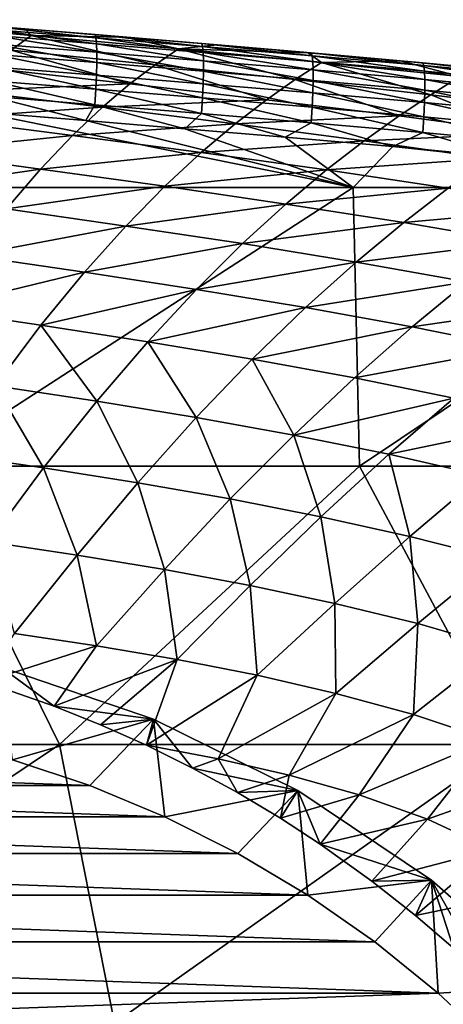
# Model space of a CAD drawing. Header units: metres. Extents: x -59 to 113, y -107 to 107.
# Tile 189 of 192: x 90.35 to 95.16, y 9.7 to 20.87. Entities that reach past the tile are written whole.
import ezdxf

# ---------------------------------------------------------------- set-up
doc = ezdxf.new("R2010")
doc.units = ezdxf.units.M
doc.layers.add('solid_20_382_333_XXX', color=7, linetype='CONTINUOUS')

msp = doc.modelspace()

# ---------------------------------------------------------------- linework, layer by layer
at = {"layer": 'solid_20_382_333_XXX'}
for points in [[(88.763893, 20.848946, -27.002735), (89.156952, 20.872997, -26.354263), (90.408844, 20.770311, -26.448172)], [(90.478531, 20.695255, -27.196615), (88.763893, 20.848946, -27.002735), (90.408844, 20.770311, -26.448172)], [(90.25412, 20.528545, -28.875313), (88.763893, 20.848946, -27.002735), (90.478531, 20.695255, -27.196615)], [(90.408844, 20.770311, -26.448172), (89.156952, 20.872997, -26.354263), (90.018623, 20.799845, -26.228737)], [(90.408844, 20.770311, -26.448172), (90.018623, 20.799845, -26.228737), (91.203979, 20.70319, -26.318567)], [(91.213989, 20.66754, -26.137987), (91.203979, 20.70319, -26.318567), (90.018623, 20.799845, -26.228737)], [(90.028152, 20.763327, -26.049025), (91.213989, 20.66754, -26.137987), (90.018623, 20.799845, -26.228737)], [(91.220543, 20.600721, -25.96999), (91.213989, 20.66754, -26.137987), (90.028152, 20.763327, -26.049025)], [(90.034264, 20.695942, -25.88196), (91.220543, 20.600721, -25.96999), (90.028152, 20.763327, -26.049025)], [(91.223625, 20.50584, -25.81801), (91.220543, 20.600721, -25.96999), (90.034264, 20.695942, -25.88196)], [(90.036995, 20.600773, -25.730927), (91.223625, 20.50584, -25.81801), (90.034264, 20.695942, -25.88196)], [(91.886963, 20.361807, -29.053804), (90.25412, 20.528545, -28.875313), (90.478531, 20.695255, -27.196615)], [(91.540039, 20.676508, -26.53537), (90.408844, 20.770311, -26.448172), (91.203979, 20.70319, -26.318567)], [(90.478531, 20.695255, -27.196615), (90.408844, 20.770311, -26.448172), (91.540039, 20.676508, -26.53537)], [(92.149483, 20.541809, -27.387424), (90.478531, 20.695255, -27.196615), (91.540039, 20.676508, -26.53537)], [(91.886963, 20.361807, -29.053804), (90.478531, 20.695255, -27.196615), (92.149483, 20.541809, -27.387424)], [(91.540039, 20.676508, -26.53537), (91.203979, 20.70319, -26.318567), (92.41452, 20.603102, -26.413074)], [(92.425018, 20.568373, -26.231592), (92.41452, 20.603102, -26.413074), (91.203979, 20.70319, -26.318567)], [(91.213989, 20.66754, -26.137987), (92.425018, 20.568373, -26.231592), (91.203979, 20.70319, -26.318567)], [(92.590324, 20.587774, -26.618639), (91.540039, 20.676508, -26.53537), (92.41452, 20.603102, -26.413074)], [(92.149483, 20.541809, -27.387424), (91.540039, 20.676508, -26.53537), (92.590324, 20.587774, -26.618639)], [(90.036339, 20.480898, -25.59931), (91.223259, 20.386, -25.685486), (90.036995, 20.600773, -25.730927)], [(91.223259, 20.386, -25.685486), (91.223625, 20.50584, -25.81801), (90.036995, 20.600773, -25.730927)], [(92.431946, 20.502161, -26.062618), (92.425018, 20.568373, -26.231592), (91.213989, 20.66754, -26.137987)], [(91.220543, 20.600721, -25.96999), (92.431946, 20.502161, -26.062618), (91.213989, 20.66754, -26.137987)], [(92.435318, 20.407598, -25.909643), (92.431946, 20.502161, -26.062618), (91.220543, 20.600721, -25.96999)], [(91.223625, 20.50584, -25.81801), (92.435318, 20.407598, -25.909643), (91.220543, 20.600721, -25.96999)], [(92.149483, 20.541809, -27.387424), (92.590324, 20.587774, -26.618639), (93.622635, 20.498299, -26.702505)], [(92.590324, 20.587774, -26.618639), (92.41452, 20.603102, -26.413074), (93.657921, 20.497608, -26.513077)], [(93.668877, 20.463856, -26.330647), (93.657921, 20.497608, -26.513077), (92.41452, 20.603102, -26.413074)], [(92.425018, 20.568373, -26.231592), (93.668877, 20.463856, -26.330647), (92.41452, 20.603102, -26.413074)], [(93.676125, 20.398294, -26.160643), (93.668877, 20.463856, -26.330647), (92.425018, 20.568373, -26.231592)], [(92.431946, 20.502161, -26.062618), (93.676125, 20.398294, -26.160643), (92.425018, 20.568373, -26.231592)], [(93.622635, 20.498299, -26.702505), (92.590324, 20.587774, -26.618639), (93.657921, 20.497608, -26.513077)], [(91.59977, 20.143415, -30.70015), (90.008957, 20.321268, -30.538708), (90.25412, 20.528545, -28.875313)], [(90.032333, 20.339399, -25.490499), (91.219452, 20.244305, -25.575851), (90.036339, 20.480898, -25.59931)], [(91.219452, 20.244305, -25.575851), (91.223259, 20.386, -25.685486), (90.036339, 20.480898, -25.59931)], [(91.59977, 20.143415, -30.70015), (90.25412, 20.528545, -28.875313), (91.886963, 20.361807, -29.053804)], [(91.223259, 20.386, -25.685486), (92.435135, 20.287811, -25.776157), (91.223625, 20.50584, -25.81801)], [(92.435135, 20.287811, -25.776157), (92.435318, 20.407598, -25.909643), (91.223625, 20.50584, -25.81801)], [(93.475266, 20.193388, -29.229702), (91.886963, 20.361807, -29.053804), (92.149483, 20.541809, -27.387424)], [(93.772842, 20.386513, -27.575409), (92.149483, 20.541809, -27.387424), (93.622635, 20.498299, -26.702505)], [(93.475266, 20.193388, -29.229702), (92.149483, 20.541809, -27.387424), (93.772842, 20.386513, -27.575409)], [(93.679657, 20.304081, -26.006611), (93.676125, 20.398294, -26.160643), (92.431946, 20.502161, -26.062618)], [(92.435318, 20.407598, -25.909643), (93.679657, 20.304081, -26.006611), (92.431946, 20.502161, -26.062618)], [(94.670479, 20.404228, -26.789797), (93.622635, 20.498299, -26.702505), (93.657921, 20.497608, -26.513077)], [(93.772842, 20.386513, -27.575409), (93.622635, 20.498299, -26.702505), (94.670479, 20.404228, -26.789797)], [(94.670479, 20.404228, -26.789797), (93.657921, 20.497608, -26.513077), (94.924973, 20.384821, -26.618078)], [(94.936356, 20.352108, -26.434656), (94.924973, 20.384821, -26.618078), (93.657921, 20.497608, -26.513077)], [(93.668877, 20.463856, -26.330647), (94.936356, 20.352108, -26.434656), (93.657921, 20.497608, -26.513077)], [(94.94381, 20.287249, -26.263565), (94.936356, 20.352108, -26.434656), (93.668877, 20.463856, -26.330647)], [(93.676125, 20.398294, -26.160643), (94.94381, 20.287249, -26.263565), (93.668877, 20.463856, -26.330647)], [(91.219452, 20.244305, -25.575851), (92.431396, 20.145927, -25.665649), (91.223259, 20.386, -25.685486)], [(92.431396, 20.145927, -25.665649), (92.435135, 20.287811, -25.776157), (91.223259, 20.386, -25.685486)], [(93.149162, 19.964005, -30.859331), (91.59977, 20.143415, -30.70015), (91.886963, 20.361807, -29.053804)], [(93.149162, 19.964005, -30.859331), (91.886963, 20.361807, -29.053804), (93.475266, 20.193388, -29.229702)], [(92.435135, 20.287811, -25.776157), (93.679489, 20.184364, -25.872099), (92.435318, 20.407598, -25.909643)], [(93.679489, 20.184364, -25.872099), (93.679657, 20.304081, -26.006611), (92.435318, 20.407598, -25.909643)], [(95.015526, 20.020391, -29.403364), (93.475266, 20.193388, -29.229702), (93.772842, 20.386513, -27.575409)], [(94.947327, 20.193424, -26.108412), (94.94381, 20.287249, -26.263565), (93.676125, 20.398294, -26.160643)], [(93.679657, 20.304081, -26.006611), (94.947327, 20.193424, -26.108412), (93.676125, 20.398294, -26.160643)], [(95.344818, 20.22637, -27.760883), (93.772842, 20.386513, -27.575409), (94.670479, 20.404228, -26.789797)], [(95.015526, 20.020391, -29.403364), (93.772842, 20.386513, -27.575409), (95.344818, 20.22637, -27.760883)], [(95.719276, 20.304998, -26.879375), (94.670479, 20.404228, -26.789797), (94.924973, 20.384821, -26.618078)], [(95.344818, 20.22637, -27.760883), (94.670479, 20.404228, -26.789797), (95.719276, 20.304998, -26.879375)], [(95.719276, 20.304998, -26.879375), (94.924973, 20.384821, -26.618078), (96.202232, 20.262762, -26.727226)], [(96.213982, 20.231153, -26.54277), (96.202232, 20.262762, -26.727226), (94.924973, 20.384821, -26.618078)], [(94.936356, 20.352108, -26.434656), (96.213982, 20.231153, -26.54277), (94.924973, 20.384821, -26.618078)], [(96.221481, 20.167059, -26.370537), (96.213982, 20.231153, -26.54277), (94.936356, 20.352108, -26.434656)], [(94.94381, 20.287249, -26.263565), (96.221481, 20.167059, -26.370537), (94.936356, 20.352108, -26.434656)], [(89.742462, 20.065205, -32.182819), (90.008957, 20.321268, -30.538708), (91.59977, 20.143415, -30.70015)], [(90.024979, 20.179356, -25.407879), (91.212212, 20.083858, -25.492546), (90.032333, 20.339399, -25.490499)], [(91.212212, 20.083858, -25.492546), (91.219452, 20.244305, -25.575851), (90.032333, 20.339399, -25.490499)], [(91.212212, 20.083858, -25.492546), (92.42411, 19.985075, -25.58161), (91.219452, 20.244305, -25.575851)], [(92.42411, 19.985075, -25.58161), (92.431396, 20.145927, -25.665649), (91.219452, 20.244305, -25.575851)], [(92.431396, 20.145927, -25.665649), (93.675613, 20.042299, -25.760654), (92.435135, 20.287811, -25.776157)], [(93.675613, 20.042299, -25.760654), (93.679489, 20.184364, -25.872099), (92.435135, 20.287811, -25.776157)], [(93.679489, 20.184364, -25.872099), (94.946938, 20.073812, -25.972805), (93.679657, 20.304081, -26.006611)], [(94.946938, 20.073812, -25.972805), (94.947327, 20.193424, -26.108412), (93.679657, 20.304081, -26.006611)], [(96.224754, 20.073683, -26.214195), (96.221481, 20.167059, -26.370537), (94.94381, 20.287249, -26.263565)], [(94.947327, 20.193424, -26.108412), (96.224754, 20.073683, -26.214195), (94.94381, 20.287249, -26.263565)], [(91.287216, 19.878757, -32.324539), (89.742462, 20.065205, -32.182819), (91.59977, 20.143415, -30.70015)], [(90.014305, 20.003847, -25.354836), (91.201546, 19.907764, -25.439003), (90.024979, 20.179356, -25.407879)], [(91.201546, 19.907764, -25.439003), (91.212212, 20.083858, -25.492546), (90.024979, 20.179356, -25.407879)], [(91.287216, 19.878757, -32.324539), (91.59977, 20.143415, -30.70015), (93.149162, 19.964005, -30.859331)], [(92.42411, 19.985075, -25.58161), (93.668037, 19.881041, -25.675821), (92.431396, 20.145927, -25.665649)], [(93.668037, 19.881041, -25.675821), (93.675613, 20.042299, -25.760654), (92.431396, 20.145927, -25.665649)], [(94.653893, 19.780184, -31.016655), (93.149162, 19.964005, -30.859331), (93.475266, 20.193388, -29.229702)], [(94.653893, 19.780184, -31.016655), (93.475266, 20.193388, -29.229702), (95.015526, 20.020391, -29.403364)], [(93.675613, 20.042299, -25.760654), (94.942642, 19.931593, -25.860353), (93.679489, 20.184364, -25.872099)], [(94.942642, 19.931593, -25.860353), (94.946938, 20.073812, -25.972805), (93.679489, 20.184364, -25.872099)], [(94.946938, 20.073812, -25.972805), (96.223831, 19.954227, -26.077419), (94.947327, 20.193424, -26.108412)], [(96.223831, 19.954227, -26.077419), (96.224754, 20.073683, -26.214195), (94.947327, 20.193424, -26.108412)], [(96.50441, 19.83733, -29.575396), (95.015526, 20.020391, -29.403364), (95.344818, 20.22637, -27.760883)], [(89.454559, 19.751848, -33.79734), (89.742462, 20.065205, -32.182819), (91.287216, 19.878757, -32.324539)], [(91.201546, 19.907764, -25.439003), (92.413277, 19.808384, -25.527527), (91.212212, 20.083858, -25.492546)], [(92.413277, 19.808384, -25.527527), (92.42411, 19.985075, -25.58161), (91.212212, 20.083858, -25.492546)], [(93.668037, 19.881041, -25.675821), (94.934448, 19.769941, -25.77466), (93.675613, 20.042299, -25.760654)], [(94.934448, 19.769941, -25.77466), (94.942642, 19.931593, -25.860353), (93.675613, 20.042299, -25.760654)], [(96.110809, 19.58659, -31.172819), (94.653893, 19.780184, -31.016655), (95.015526, 20.020391, -29.403364)], [(94.942642, 19.931593, -25.860353), (96.218735, 19.811897, -25.963881), (94.946938, 20.073812, -25.972805)], [(96.218735, 19.811897, -25.963881), (96.223831, 19.954227, -26.077419), (94.946938, 20.073812, -25.972805)], [(96.110809, 19.58659, -31.172819), (95.015526, 20.020391, -29.403364), (96.50441, 19.83733, -29.575396)], [(89.873985, 19.827766, -25.325861), (91.098526, 19.727943, -25.412207), (90.014305, 20.003847, -25.354836)], [(91.098526, 19.727943, -25.412207), (91.201546, 19.907764, -25.439003), (90.014305, 20.003847, -25.354836)], [(91.098526, 19.727943, -25.412207), (92.221893, 19.635365, -25.493759), (91.201546, 19.907764, -25.439003)], [(92.221893, 19.635365, -25.493759), (92.413277, 19.808384, -25.527527), (91.201546, 19.907764, -25.439003)], [(92.793716, 19.690807, -32.464401), (91.287216, 19.878757, -32.324539), (93.149162, 19.964005, -30.859331)], [(92.413277, 19.808384, -25.527527), (93.656776, 19.703737, -25.621149), (92.42411, 19.985075, -25.58161)], [(93.656776, 19.703737, -25.621149), (93.668037, 19.881041, -25.675821), (92.42411, 19.985075, -25.58161)], [(92.793716, 19.690807, -32.464401), (93.149162, 19.964005, -30.859331), (94.653893, 19.780184, -31.016655)], [(94.934448, 19.769941, -25.77466), (96.20948, 19.649897, -25.877253), (94.942642, 19.931593, -25.860353)], [(96.20948, 19.649897, -25.877253), (96.218735, 19.811897, -25.963881), (94.942642, 19.931593, -25.860353)], [(94.131409, 18.968506, -25.632666), (89.873985, 19.827766, -25.325861), (89.179962, 18.968506, -25.270699)], [(90.949249, 19.559675, -33.917759), (89.454559, 19.751848, -33.79734), (91.287216, 19.878757, -32.324539)], [(94.131409, 18.968506, -25.632666), (91.098526, 19.727943, -25.412207), (89.873985, 19.827766, -25.325861)], [(90.949249, 19.559675, -33.917759), (91.287216, 19.878757, -32.324539), (92.793716, 19.690807, -32.464401)], [(92.221893, 19.635365, -25.493759), (93.359512, 19.539608, -25.578671), (92.413277, 19.808384, -25.527527)], [(93.359512, 19.539608, -25.578671), (93.656776, 19.703737, -25.621149), (92.413277, 19.808384, -25.527527)], [(93.656776, 19.703737, -25.621149), (94.922363, 19.592039, -25.719337), (93.668037, 19.881041, -25.675821)], [(94.922363, 19.592039, -25.719337), (94.934448, 19.769941, -25.77466), (93.668037, 19.881041, -25.675821)], [(89.145454, 19.372667, -35.370289), (89.454559, 19.751848, -33.79734), (90.949249, 19.559675, -33.917759)], [(92.40892, 19.365988, -34.03677), (90.949249, 19.559675, -33.917759), (92.793716, 19.690807, -32.464401)], [(94.131409, 18.968506, -25.632666), (92.221893, 19.635365, -25.493759), (91.098526, 19.727943, -25.412207)], [(92.40892, 19.365988, -34.03677), (92.793716, 19.690807, -32.464401), (94.259003, 19.498518, -32.602833)], [(94.259003, 19.498518, -32.602833), (92.793716, 19.690807, -32.464401), (94.653893, 19.780184, -31.016655)], [(93.359512, 19.539608, -25.578671), (94.583664, 19.43189, -25.672691), (93.656776, 19.703737, -25.621149)], [(94.583664, 19.43189, -25.672691), (94.922363, 19.592039, -25.719337), (93.656776, 19.703737, -25.621149)], [(94.259003, 19.498518, -32.602833), (94.653893, 19.780184, -31.016655), (96.110809, 19.58659, -31.172819)], [(94.922363, 19.592039, -25.719337), (96.196106, 19.471428, -25.821207), (94.934448, 19.769941, -25.77466)], [(96.196106, 19.471428, -25.821207), (96.20948, 19.649897, -25.877253), (94.934448, 19.769941, -25.77466)], [(90.586136, 19.177994, -35.468651), (89.145454, 19.372667, -35.370289), (90.949249, 19.559675, -33.917759)], [(90.586136, 19.177994, -35.468651), (90.949249, 19.559675, -33.917759), (92.40892, 19.365988, -34.03677)], [(94.131409, 18.968506, -25.632666), (93.359512, 19.539608, -25.578671), (92.221893, 19.635365, -25.493759)], [(95.680077, 19.296665, -32.740635), (94.259003, 19.498518, -32.602833), (96.110809, 19.58659, -31.172819)], [(94.583664, 19.43189, -25.672691), (95.896332, 19.309, -25.776606), (94.922363, 19.592039, -25.719337)], [(95.896332, 19.309, -25.776606), (96.196106, 19.471428, -25.821207), (94.922363, 19.592039, -25.719337)], [(93.830856, 19.16794, -34.154804), (92.40892, 19.365988, -34.03677), (94.259003, 19.498518, -32.602833)], [(94.131409, 18.968506, -25.632666), (94.583664, 19.43189, -25.672691), (93.359512, 19.539608, -25.578671)], [(93.830856, 19.16794, -34.154804), (94.259003, 19.498518, -32.602833), (95.680077, 19.296665, -32.740635)], [(88.815773, 18.91992, -36.886791), (89.145454, 19.372667, -35.370289), (90.586136, 19.177994, -35.468651)], [(91.995079, 18.981724, -35.566078), (90.586136, 19.177994, -35.468651), (92.40892, 19.365988, -34.03677)], [(91.995079, 18.981724, -35.566078), (92.40892, 19.365988, -34.03677), (93.830856, 19.16794, -34.154804)], [(94.131409, 18.968506, -25.632666), (98.9272, 18.969063, -26.028847), (94.583664, 19.43189, -25.672691)], [(94.583664, 19.43189, -25.672691), (98.9272, 18.969063, -26.028847), (95.896332, 19.309, -25.776606)], [(95.21225, 18.960459, -34.272774), (93.830856, 19.16794, -34.154804), (95.680077, 19.296665, -32.740635)], [(90.198624, 18.726267, -36.962734), (88.815773, 18.91992, -36.886791), (90.586136, 19.177994, -35.468651)], [(90.198624, 18.726267, -36.962734), (90.586136, 19.177994, -35.468651), (91.995079, 18.981724, -35.566078)], [(93.369827, 18.780977, -35.663006), (91.995079, 18.981724, -35.566078), (93.830856, 19.16794, -34.154804)], [(93.369827, 18.780977, -35.663006), (93.830856, 19.16794, -34.154804), (95.21225, 18.960459, -34.272774)], [(94.131409, 18.968506, -25.632666), (89.179962, 18.968506, -25.270699), (89.246979, 15.806561, -25.25176)], [(94.131409, 18.968506, -25.632666), (89.246979, 15.806561, -25.25176), (94.205284, 15.806561, -25.609434)], [(91.553078, 18.530865, -37.038242), (90.198624, 18.726267, -36.962734), (91.995079, 18.981724, -35.566078)], [(91.553078, 18.530865, -37.038242), (91.995079, 18.981724, -35.566078), (93.369827, 18.780977, -35.663006)], [(94.707756, 18.570852, -35.760448), (93.369827, 18.780977, -35.663006), (95.21225, 18.960459, -34.272774)], [(94.131409, 18.968506, -25.632666), (94.205284, 15.806561, -25.609434), (98.9272, 18.969063, -26.028847)], [(98.995407, 15.806561, -25.999641), (98.9272, 18.969063, -26.028847), (94.205284, 15.806561, -25.609434)], [(94.707756, 18.570852, -35.760448), (95.21225, 18.960459, -34.272774), (96.550285, 18.738077, -34.39167)], [(92.87693, 18.330795, -37.113712), (91.553078, 18.530865, -37.038242), (93.369827, 18.780977, -35.663006)], [(92.87693, 18.330795, -37.113712), (93.369827, 18.780977, -35.663006), (94.707756, 18.570852, -35.760448)], [(89.787903, 18.197773, -38.382294), (90.198624, 18.726267, -36.962734), (91.553078, 18.530865, -37.038242)], [(96.006195, 18.346081, -35.859539), (94.707756, 18.570852, -35.760448), (96.550285, 18.738077, -34.39167)], [(94.167725, 18.121328, -37.190296), (92.87693, 18.330795, -37.113712), (94.707756, 18.570852, -35.760448)], [(94.167725, 18.121328, -37.190296), (94.707756, 18.570852, -35.760448), (96.006195, 18.346081, -35.859539)], [(91.084297, 18.006943, -38.435516), (89.787903, 18.197773, -38.382294), (91.553078, 18.530865, -37.038242)], [(91.084297, 18.006943, -38.435516), (91.553078, 18.530865, -37.038242), (92.87693, 18.330795, -37.113712)], [(92.353729, 17.81119, -38.489155), (91.084297, 18.006943, -38.435516), (92.87693, 18.330795, -37.113712)], [(92.353729, 17.81119, -38.489155), (92.87693, 18.330795, -37.113712), (94.167725, 18.121328, -37.190296)], [(95.422943, 17.897417, -37.269272), (94.167725, 18.121328, -37.190296), (96.006195, 18.346081, -35.859539)], [(89.355331, 17.586428, -39.710129), (89.787903, 18.197773, -38.382294), (91.084297, 18.006943, -38.435516)], [(93.593903, 17.605968, -38.544498), (92.353729, 17.81119, -38.489155), (94.167725, 18.121328, -37.190296)], [(93.593903, 17.605968, -38.544498), (94.167725, 18.121328, -37.190296), (95.422943, 17.897417, -37.269272)], [(90.590271, 17.404045, -39.740547), (89.355331, 17.586428, -39.710129), (91.084297, 18.006943, -38.435516)], [(90.590271, 17.404045, -39.740547), (91.084297, 18.006943, -38.435516), (92.353729, 17.81119, -38.489155)], [(94.802475, 17.386454, -38.603001), (93.593903, 17.605968, -38.544498), (95.422943, 17.897417, -37.269272)], [(94.802475, 17.386454, -38.603001), (95.422943, 17.897417, -37.269272), (96.640205, 17.653996, -37.351917)], [(91.801933, 17.216452, -39.771828), (90.590271, 17.404045, -39.740547), (92.353729, 17.81119, -38.489155)], [(91.801933, 17.216452, -39.771828), (92.353729, 17.81119, -38.489155), (93.593903, 17.605968, -38.544498)], [(90.072693, 16.718143, -40.937824), (89.355331, 17.586428, -39.710129), (90.590271, 17.404045, -39.740547)], [(92.988197, 17.019287, -39.805405), (91.801933, 17.216452, -39.771828), (93.593903, 17.605968, -38.544498)], [(92.988197, 17.019287, -39.805405), (93.593903, 17.605968, -38.544498), (94.802475, 17.386454, -38.603001)], [(95.977226, 17.147804, -38.666111), (94.802475, 17.386454, -38.603001), (96.640205, 17.653996, -37.351917)], [(91.223396, 16.542532, -40.945736), (90.072693, 16.718143, -40.937824), (90.590271, 17.404045, -39.740547)], [(91.223396, 16.542532, -40.945736), (90.590271, 17.404045, -39.740547), (91.801933, 17.216452, -39.771828)], [(94.146866, 16.807943, -39.842941), (92.988197, 17.019287, -39.805405), (94.802475, 17.386454, -38.603001)], [(94.146866, 16.807943, -39.842941), (94.802475, 17.386454, -38.603001), (95.977226, 17.147804, -38.666111)], [(92.3526, 16.357264, -40.956615), (91.223396, 16.542532, -40.945736), (91.801933, 17.216452, -39.771828)], [(92.3526, 16.357264, -40.956615), (91.801933, 17.216452, -39.771828), (92.988197, 17.019287, -39.805405)], [(95.275902, 16.577797, -39.886078), (94.146866, 16.807943, -39.842941), (95.977226, 17.147804, -38.666111)], [(93.458282, 16.157928, -40.972321), (92.3526, 16.357264, -40.956615), (92.988197, 17.019287, -39.805405)], [(93.458282, 16.157928, -40.972321), (92.988197, 17.019287, -39.805405), (94.146866, 16.807943, -39.842941)], [(93.458282, 16.157928, -40.972321), (94.146866, 16.807943, -39.842941), (95.275902, 16.577797, -39.886078)], [(90.619926, 15.785934, -41.995796), (89.533241, 15.945802, -42.01276), (90.072693, 16.718143, -40.937824)], [(90.619926, 15.785934, -41.995796), (90.072693, 16.718143, -40.937824), (91.223396, 16.542532, -40.945736)], [(91.689095, 15.616402, -41.98259), (90.619926, 15.785934, -41.995796), (91.223396, 16.542532, -40.945736)], [(91.689095, 15.616402, -41.98259), (91.223396, 16.542532, -40.945736), (92.3526, 16.357264, -40.956615)], [(94.538544, 15.940106, -40.994709), (93.458282, 16.157928, -40.972321), (95.275902, 16.577797, -39.886078)], [(94.538544, 15.940106, -40.994709), (95.275902, 16.577797, -39.886078), (96.37484, 16.324057, -39.93634)], [(92.738853, 15.432951, -41.97522), (91.689095, 15.616402, -41.98259), (92.3526, 16.357264, -40.956615)], [(92.738853, 15.432951, -41.97522), (92.3526, 16.357264, -40.956615), (93.458282, 16.157928, -40.972321)], [(95.593163, 15.699239, -41.025452), (94.538544, 15.940106, -40.994709), (96.37484, 16.324057, -39.93634)], [(93.767479, 15.231324, -41.975731), (92.738853, 15.432951, -41.97522), (93.458282, 16.157928, -40.972321)], [(93.767479, 15.231324, -41.975731), (93.458282, 16.157928, -40.972321), (94.538544, 15.940106, -40.994709)], [(89.993851, 14.946152, -42.916088), (89.533241, 15.945802, -42.01276), (90.619926, 15.785934, -41.995796)], [(94.774948, 15.007213, -41.985966), (93.767479, 15.231324, -41.975731), (94.538544, 15.940106, -40.994709)], [(94.774948, 15.007213, -41.985966), (94.538544, 15.940106, -40.994709), (95.593163, 15.699239, -41.025452)], [(89.246979, 15.806561, -25.25176), (85.5158, 12.644617, -24.993), (90.80088, 12.644617, -25.336784)], [(94.205284, 15.806561, -25.609434), (89.246979, 15.806561, -25.25176), (90.80088, 12.644617, -25.336784)], [(91.000175, 14.796379, -42.877563), (89.993851, 14.946152, -42.916088), (90.619926, 15.785934, -41.995796)], [(91.000175, 14.796379, -42.877563), (90.619926, 15.785934, -41.995796), (91.689095, 15.616402, -41.98259)], [(94.205284, 15.806561, -25.609434), (90.80088, 12.644617, -25.336784), (95.892784, 12.644617, -25.714334)], [(98.995407, 15.806561, -25.999641), (94.205284, 15.806561, -25.609434), (95.892784, 12.644617, -25.714334)], [(95.761749, 14.755449, -42.007996), (94.774948, 15.007213, -41.985966), (95.593163, 15.699239, -41.025452)], [(91.99128, 14.632861, -42.845989), (91.000175, 14.796379, -42.877563), (91.689095, 15.616402, -41.98259)], [(91.99128, 14.632861, -42.845989), (91.689095, 15.616402, -41.98259), (92.738853, 15.432951, -41.97522)], [(92.965553, 14.451452, -42.82357), (91.99128, 14.632861, -42.845989), (92.738853, 15.432951, -41.97522)], [(92.965553, 14.451452, -42.82357), (92.738853, 15.432951, -41.97522), (93.767479, 15.231324, -41.975731)], [(93.92321, 14.248085, -42.812313), (92.965553, 14.451452, -42.82357), (93.767479, 15.231324, -41.975731)], [(93.92321, 14.248085, -42.812313), (93.767479, 15.231324, -41.975731), (94.774948, 15.007213, -41.985966)], [(94.864937, 14.017868, -42.814472), (93.92321, 14.248085, -42.812313), (94.774948, 15.007213, -41.985966)], [(94.864937, 14.017868, -42.814472), (94.774948, 15.007213, -41.985966), (95.761749, 14.755449, -42.007996)], [(91.000175, 14.796379, -42.877563), (90.290077, 13.904581, -43.657764), (89.993851, 14.946152, -42.916088)], [(91.000175, 14.796379, -42.877563), (91.220139, 13.765916, -43.602665), (90.290077, 13.904581, -43.657764)], [(91.99128, 14.632861, -42.845989), (91.220139, 13.765916, -43.602665), (91.000175, 14.796379, -42.877563)], [(95.788429, 13.751745, -42.834248), (94.864937, 14.017868, -42.814472), (95.761749, 14.755449, -42.007996)], [(91.99128, 14.632861, -42.845989), (92.137695, 13.609404, -43.557697), (91.220139, 13.765916, -43.602665)], [(92.965553, 14.451452, -42.82357), (92.137695, 13.609404, -43.557697), (91.99128, 14.632861, -42.845989)], [(92.965553, 14.451452, -42.82357), (93.043114, 13.431176, -43.524971), (92.137695, 13.609404, -43.557697)], [(93.92321, 14.248085, -42.812313), (93.043114, 13.431176, -43.524971), (92.965553, 14.451452, -42.82357)], [(93.92321, 14.248085, -42.812313), (93.937317, 13.226583, -43.50692), (93.043114, 13.431176, -43.524971)], [(94.864937, 14.017868, -42.814472), (93.937317, 13.226583, -43.50692), (93.92321, 14.248085, -42.812313)], [(94.864937, 14.017868, -42.814472), (94.817993, 12.986531, -43.507977), (93.937317, 13.226583, -43.50692)], [(95.788429, 13.751745, -42.834248), (94.817993, 12.986531, -43.507977), (94.864937, 14.017868, -42.814472)], [(89.945282, 13.355631, -44.062683), (90.290077, 13.904581, -43.657764), (91.220139, 13.765916, -43.602665)], [(90.739082, 13.082075, -44.100948), (89.945282, 13.355631, -44.062683), (91.220139, 13.765916, -43.602665)], [(90.739082, 13.082075, -44.100948), (91.220139, 13.765916, -43.602665), (92.137695, 13.609404, -43.557697)], [(95.788429, 13.751745, -42.834248), (95.678581, 12.698119, -43.533848), (94.817993, 12.986531, -43.507977)], [(90.140427, 13.522974, -52.891182), (89.945282, 13.355631, -44.062683), (90.739082, 13.082075, -44.100948)], [(91.867981, 12.934314, -52.74004), (90.140427, 13.522974, -52.891182), (90.739082, 13.082075, -44.100948)], [(90.266548, 12.473404, -53.883968), (90.140427, 13.522974, -52.891182), (91.867981, 12.934314, -52.74004)], [(91.267487, 12.870564, -44.13937), (90.739082, 13.082075, -44.100948), (92.137695, 13.609404, -43.557697)], [(91.787865, 12.638089, -44.18729), (91.267487, 12.870564, -44.13937), (92.137695, 13.609404, -43.557697)], [(91.787865, 12.638089, -44.18729), (92.137695, 13.609404, -43.557697), (93.043114, 13.431176, -43.524971)], [(92.600746, 12.482412, -44.144966), (91.787865, 12.638089, -44.18729), (93.043114, 13.431176, -43.524971)], [(92.600746, 12.482412, -44.144966), (93.043114, 13.431176, -43.524971), (93.937317, 13.226583, -43.50692)], [(93.406593, 12.298118, -44.118176), (92.600746, 12.482412, -44.144966), (93.937317, 13.226583, -43.50692)], [(93.406593, 12.298118, -44.118176), (93.937317, 13.226583, -43.50692), (94.817993, 12.986531, -43.507977)], [(91.867981, 12.934314, -52.74004), (90.739082, 13.082075, -44.100948), (91.267487, 12.870564, -44.13937)], [(94.201988, 12.075356, -44.111526), (93.406593, 12.298118, -44.118176), (94.817993, 12.986531, -43.507977)], [(94.201988, 12.075356, -44.111526), (94.817993, 12.986531, -43.507977), (95.678581, 12.698119, -43.533848)], [(91.143776, 12.180318, -53.80722), (90.266548, 12.473404, -53.883968), (91.867981, 12.934314, -52.74004)], [(91.997833, 11.825196, -53.732498), (91.143776, 12.180318, -53.80722), (91.867981, 12.934314, -52.74004)], [(91.867981, 12.934314, -52.74004), (91.267487, 12.870564, -44.13937), (91.787865, 12.638089, -44.18729)], [(91.867981, 12.934314, -52.74004), (91.787865, 12.638089, -44.18729), (92.311462, 12.378723, -44.245995)], [(93.504204, 12.124331, -52.596889), (91.867981, 12.934314, -52.74004), (92.311462, 12.378723, -44.245995)], [(91.997833, 11.825196, -53.732498), (91.867981, 12.934314, -52.74004), (93.504204, 12.124331, -52.596889)], [(90.80088, 12.644617, -25.336784), (85.5158, 12.644617, -24.993), (86.082497, 9.482673, -25.011452)], [(90.80088, 12.644617, -25.336784), (86.082497, 9.482673, -25.011452), (91.424683, 9.482673, -25.360403)], [(95.892784, 12.644617, -25.714334), (90.80088, 12.644617, -25.336784), (91.424683, 9.482673, -25.360403)], [(95.892784, 12.644617, -25.714334), (91.424683, 9.482673, -25.360403), (96.570282, 9.482673, -25.743799)], [(92.311462, 12.378723, -44.245995), (91.787865, 12.638089, -44.18729), (92.600746, 12.482412, -44.144966)], [(94.977173, 11.79969, -44.130844), (94.201988, 12.075356, -44.111526), (95.678581, 12.698119, -43.533848)], [(94.977173, 11.79969, -44.130844), (95.678581, 12.698119, -43.533848), (96.505493, 12.343315, -43.591526)], [(82.969315, 12.47339, -54.522392), (91.143776, 12.180318, -53.80722), (82.09227, 12.180369, -54.599125)], [(82.969315, 12.47339, -54.522392), (90.266548, 12.473404, -53.883968), (91.143776, 12.180318, -53.80722)], [(92.820602, 12.100581, -44.313141), (92.311462, 12.378723, -44.245995), (92.600746, 12.482412, -44.144966)], [(92.820602, 12.100581, -44.313141), (92.600746, 12.482412, -44.144966), (93.406593, 12.298118, -44.118176)], [(93.504204, 12.124331, -52.596889), (92.311462, 12.378723, -44.245995), (92.820602, 12.100581, -44.313141)], [(93.307686, 11.808954, -44.386196), (92.820602, 12.100581, -44.313141), (93.406593, 12.298118, -44.118176)], [(93.307686, 11.808954, -44.386196), (93.406593, 12.298118, -44.118176), (94.201988, 12.075356, -44.111526)], [(95.71804, 11.454852, -44.1819), (94.977173, 11.79969, -44.130844), (96.505493, 12.343315, -43.591526)], [(82.09227, 12.180369, -54.599125), (91.997833, 11.825196, -53.732498), (81.238091, 11.825209, -54.673855)], [(82.09227, 12.180369, -54.599125), (91.143776, 12.180318, -53.80722), (91.997833, 11.825196, -53.732498)], [(92.824478, 11.409828, -53.660175), (91.997833, 11.825196, -53.732498), (93.504204, 12.124331, -52.596889)], [(93.504204, 12.124331, -52.596889), (92.820602, 12.100581, -44.313141), (93.307686, 11.808954, -44.386196)], [(93.619606, 10.936255, -53.590614), (92.824478, 11.409828, -53.660175), (93.504204, 12.124331, -52.596889)], [(93.504204, 12.124331, -52.596889), (93.307686, 11.808954, -44.386196), (93.757675, 11.515715, -44.460529)], [(93.757675, 11.515715, -44.460529), (93.307686, 11.808954, -44.386196), (94.201988, 12.075356, -44.111526)], [(95.021057, 11.106926, -52.46418), (93.504204, 12.124331, -52.596889), (93.757675, 11.515715, -44.460529)], [(93.619606, 10.936255, -53.590614), (93.504204, 12.124331, -52.596889), (95.021057, 11.106926, -52.46418)], [(93.757675, 11.515715, -44.460529), (94.201988, 12.075356, -44.111526), (94.977173, 11.79969, -44.130844)], [(81.238091, 11.825209, -54.673855), (92.824478, 11.409828, -53.660175), (80.4114, 11.40981, -54.746181)], [(81.238091, 11.825209, -54.673855), (91.997833, 11.825196, -53.732498), (92.824478, 11.409828, -53.660175)], [(94.344963, 11.095448, -44.565033), (93.757675, 11.515715, -44.460529), (94.977173, 11.79969, -44.130844)], [(94.344963, 11.095448, -44.565033), (94.977173, 11.79969, -44.130844), (95.71804, 11.454852, -44.1819)], [(95.021057, 11.106926, -52.46418), (93.757675, 11.515715, -44.460529), (94.344963, 11.095448, -44.565033)], [(80.4114, 11.40981, -54.746181), (93.619606, 10.936255, -53.590614), (79.616371, 10.936298, -54.815735)], [(80.4114, 11.40981, -54.746181), (92.824478, 11.409828, -53.660175), (93.619606, 10.936255, -53.590614)], [(94.841103, 10.703779, -44.657631), (94.344963, 11.095448, -44.565033), (95.71804, 11.454852, -44.1819)], [(94.841103, 10.703779, -44.657631), (95.71804, 11.454852, -44.1819), (96.406357, 11.028687, -44.266533)], [(94.37896, 10.407006, -53.524178), (93.619606, 10.936255, -53.590614), (95.021057, 11.106926, -52.46418)], [(95.021057, 11.106926, -52.46418), (94.344963, 11.095448, -44.565033), (94.841103, 10.703779, -44.657631)], [(95.098854, 9.824653, -53.461193), (94.37896, 10.407006, -53.524178), (95.021057, 11.106926, -52.46418)], [(95.021057, 11.106926, -52.46418), (94.841103, 10.703779, -44.657631), (95.271873, 10.333302, -44.73967)], [(95.021057, 11.106926, -52.46418), (95.271873, 10.333302, -44.73967), (95.665642, 9.967072, -44.815418)], [(96.392624, 9.899495, -52.344185), (95.021057, 11.106926, -52.46418), (95.665642, 9.967072, -44.815418)], [(95.098854, 9.824653, -53.461193), (95.021057, 11.106926, -52.46418), (96.392624, 9.899495, -52.344185)], [(95.271873, 10.333302, -44.73967), (94.841103, 10.703779, -44.657631), (96.406357, 11.028687, -44.266533)], [(79.616371, 10.936298, -54.815735), (94.37896, 10.407006, -53.524178), (78.856934, 10.40699, -54.882179)], [(79.616371, 10.936298, -54.815735), (93.619606, 10.936255, -53.590614), (94.37896, 10.407006, -53.524178)], [(78.856934, 10.40699, -54.882179), (95.098854, 9.824653, -53.461193), (78.137215, 9.824791, -54.945145)], [(78.856934, 10.40699, -54.882179), (94.37896, 10.407006, -53.524178), (95.098854, 9.824653, -53.461193)], [(95.775406, 9.192339, -53.402004), (95.098854, 9.824653, -53.461193), (96.392624, 9.899495, -52.344185)], [(78.137215, 9.824791, -54.945145), (95.098854, 9.824653, -53.461193), (77.460548, 9.192389, -55.004349)], [(77.460548, 9.192389, -55.004349), (95.098854, 9.824653, -53.461193), (95.775406, 9.192339, -53.402004)]]:
    msp.add_3dface(points, dxfattribs=at)

doc.saveas('drawing.dxf')
